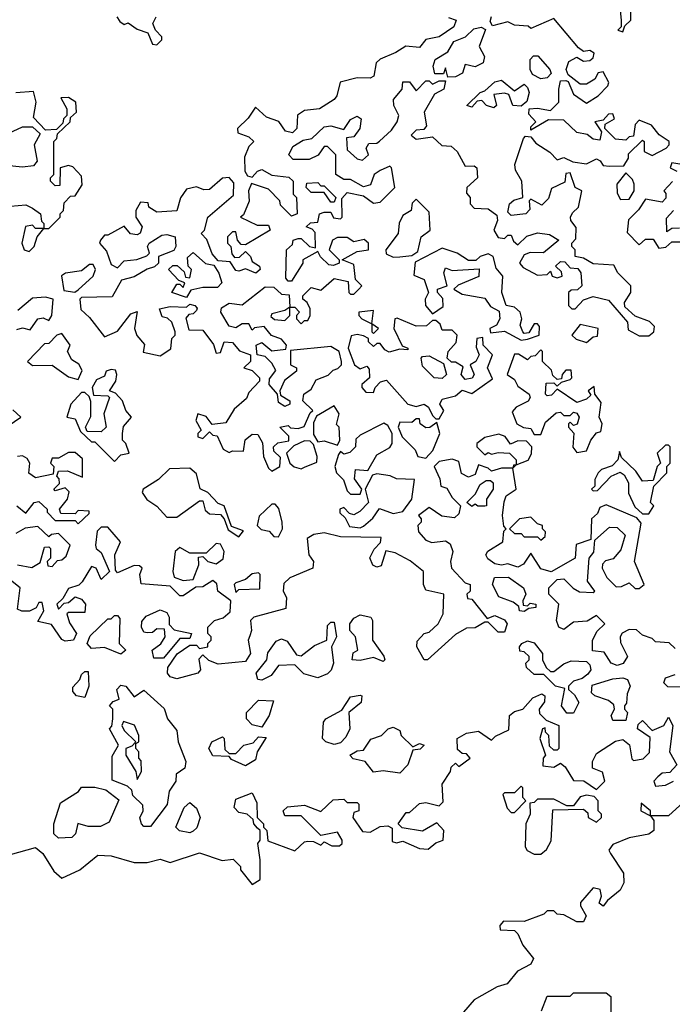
# Model space of a CAD drawing. Extents: x 2380107 to 2585170, y 384273 to 546161.
# Tile 65 of 256: x 2467916 to 2469906, y 459535 to 462537. Entities that reach past the tile are written whole.
import ezdxf

# ---------------------------------------------------------------- set-up
doc = ezdxf.new("R2010")
doc.units = 0

msp = doc.modelspace()

# ---------------------------------------------------------------- linework, layer by layer
at = {"layer": '0CON05XD'}
for points in [[(2469560, 462325), (2469565, 462350), (2469581.7, 462351.7), (2469588.3, 462348.3), (2469605, 462310), (2469645, 462282.5), (2469680, 462305), (2469710, 462335), (2469712.5, 462345), (2469695, 462377.5), (2469680, 462375), (2469670, 462355), (2469645, 462340), (2469625, 462340), (2469588.3, 462368.3), (2469582.5, 462385), (2469590.7, 462409.3), (2469615, 462422.5), (2469635, 462410), (2469655, 462412.5), (2469665, 462420), (2469667.5, 462435), (2469655, 462442.5), (2469635, 462440), (2469620.7, 462450.7), (2469545, 462540), (2469475, 462510), (2469467, 462517), (2469425, 462520), (2469405, 462530), (2469358.3, 462518.3), (2469351.2, 462531.2), (2469355, 462546.2)], [(2469747.5, 462565), (2469750, 462535), (2469750, 462515), (2469740, 462505), (2469755, 462500)], [(2469755, 462500), (2469761.7, 462518.3), (2469780, 462535), (2469780, 462565)], [(2469223.6, 462543.6), (2469247.5, 462535), (2469240, 462515), (2469195.5, 462484.5), (2469155, 462476.7), (2469135, 462452.5), (2469093.6, 462456.4), (2469063.6, 462436.4), (2469015, 462416.7), (2469003.3, 462405), (2468996.2, 462365), (2468985, 462358.8), (2468945, 462360), (2468893.3, 462346.7), (2468883.8, 462305), (2468875, 462293.3), (2468830, 462265), (2468785, 462260), (2468763.8, 462246.2), (2468761.2, 462205), (2468747.7, 462192.3), (2468727, 462197), (2468706.4, 462226.4), (2468669.3, 462239.3), (2468635, 462270), (2468613, 462237), (2468580, 462205), (2468581.7, 462191.7), (2468615, 462180), (2468630, 462165), (2468615, 462150), (2468602.3, 462117.7), (2468602.9, 462075), (2468611.2, 462061.2), (2468625, 462056.7), (2468641.2, 462075), (2468655, 462080), (2468685, 462062.5), (2468737, 462057), (2468750, 462045), (2468750, 462005), (2468760, 461995), (2468762.5, 461945), (2468745, 461937.5), (2468711.7, 461971.7), (2468710, 461985), (2468675, 462020), (2468623, 462037), (2468613.8, 462015), (2468616.4, 461983.6), (2468598.3, 461941.7), (2468590, 461935), (2468640.7, 461910.7), (2468675, 461910), (2468680, 461895), (2468605, 461850), (2468591.7, 461851.7), (2468580, 461865), (2468575, 461890), (2468565, 461890), (2468550, 461875), (2468550, 461855), (2468560, 461845), (2468563, 461823), (2468571.7, 461811.7), (2468587, 461813), (2468605, 461830), (2468620, 461815), (2468625, 461800), (2468647.5, 461785), (2468650, 461775), (2468636.4, 461763.6), (2468605, 461777.5), (2468585, 461770), (2468575, 461772.5), (2468558.3, 461798.3), (2468521.7, 461801.7), (2468503, 461823), (2468487, 461867), (2468470, 461885), (2468480, 461895), (2468490, 461935), (2468568, 462002), (2468569.1, 462039.1), (2468555, 462056), (2468535, 462054), (2468495, 462019.2), (2468478, 462018), (2468455, 462027.5), (2468425, 462020), (2468406.4, 461993.6), (2468395, 461953.8), (2468335, 461950), (2468310, 461965), (2468308.3, 461978.3), (2468285, 461980), (2468270, 461955), (2468270, 461935), (2468290, 461905), (2468284.2, 461885.8), (2468275, 461880.8), (2468254.2, 461884.2), (2468235, 461907.5), (2468185, 461880), (2468175, 461880), (2468162.5, 461865), (2468160, 461855), (2468181.4, 461831.4), (2468195, 461790), (2468215, 461780), (2468235, 461802), (2468274, 461806), (2468303.6, 461816.4), (2468312.5, 461825), (2468306.2, 461845), (2468310.8, 461855), (2468349.5, 461879.5)], [(2468212.5, 462545), (2468221.7, 462531.7), (2468235, 462522.5), (2468247, 462527), (2468275, 462507.5), (2468307, 462497), (2468321.7, 462461.7), (2468335, 462460), (2468350, 462475), (2468350, 462485), (2468330, 462505), (2468322.5, 462525), (2468332.5, 462545)], [(2469221.7, 462361.7), (2469215, 462390), (2469208.3, 462371.7), (2469181.7, 462371.7), (2469177.5, 462395), (2469183.3, 462415), (2469221.7, 462438.3), (2469240, 462470), (2469275.8, 462484.2), (2469300.7, 462509.3), (2469323.6, 462513.6), (2469337, 462507), (2469317.5, 462455), (2469333.3, 462425), (2469330, 462405), (2469305, 462393.3), (2469275, 462400), (2469266.4, 462373.6), (2469245, 462362.5), (2469221.7, 462361.7)], [(2469505, 462356.7), (2469480, 462370), (2469472.5, 462385), (2469472.5, 462415), (2469483, 462427), (2469496.4, 462426.4), (2469532.5, 462385), (2469537, 462373), (2469525, 462360), (2469505, 462356.7)], [(2468349.5, 461879.5), (2468365, 461882), (2468390, 461875), (2468392.5, 461845), (2468386.4, 461833.6), (2468340, 461815), (2468340, 461795), (2468327, 461783), (2468305, 461776.7), (2468265, 461752.5), (2468227, 461743), (2468198.3, 461691.7), (2468105, 461690), (2468100, 461685), (2468103, 461653), (2468129.3, 461629.3), (2468175, 461570), (2468215, 461587.5), (2468255, 461640), (2468275, 461647.5), (2468266.7, 461595), (2468273.9, 461573.9), (2468297, 461547), (2468293.3, 461523.3), (2468345, 461512.5), (2468377, 461533), (2468380, 461565), (2468390, 461575), (2468390, 461585), (2468380, 461615), (2468367, 461627), (2468350.7, 461630.7), (2468342.5, 461655), (2468375, 461662.5), (2468425, 461660), (2468435, 461670), (2468450, 461665), (2468457, 461657), (2468455, 461650), (2468445, 461640), (2468431.7, 461638.3), (2468423, 461627), (2468431.7, 461591.7), (2468475, 461590), (2468507, 461547), (2468515, 461520), (2468528.3, 461521.7), (2468540, 461555), (2468565, 461552.5), (2468587, 461527), (2468620, 461515), (2468620, 461495), (2468600, 461475), (2468625, 461467.5), (2468647.5, 461445), (2468647.5, 461435), (2468615, 461400), (2468608.3, 461381.7), (2468570.7, 461349.3), (2468545, 461307.5), (2468503, 461303), (2468485, 461327.5), (2468460, 461335), (2468453.8, 461315), (2468470, 461285), (2468460, 461275), (2468460, 461265), (2468475, 461260), (2468495, 461280), (2468505, 461270), (2468518.3, 461268.3), (2468537, 461227), (2468555, 461217.5), (2468565, 461222.5), (2468598.3, 461221.7), (2468603.6, 461256.4), (2468625, 461273.3), (2468642.5, 461272.5), (2468657, 461247), (2468660, 461205), (2468675, 461170), (2468685, 461160), (2468710, 461175), (2468711.7, 461201.7), (2468691.7, 461221.7), (2468690, 461235), (2468703, 461247), (2468737.5, 461252.5), (2468737, 461267), (2468710, 461295), (2468735, 461300), (2468742.5, 461292.5), (2468765, 461290), (2468783.3, 461296.7), (2468801.7, 461338.3), (2468810, 461345), (2468780, 461375), (2468782.5, 461395), (2468805, 461410), (2468820.7, 461439.3), (2468857, 461453), (2468871.7, 461468.3), (2468886.4, 461473.6), (2468897.5, 461485), (2468897.5, 461495), (2468890, 461525), (2468865, 461540), (2468741.7, 461528.3), (2468742.5, 461485), (2468760, 461475), (2468760, 461465), (2468723.3, 461436.7), (2468710, 461405), (2468711.7, 461391.7), (2468740, 461375), (2468740, 461365), (2468725, 461357.5), (2468705, 461370), (2468702.5, 461395), (2468677.5, 461425), (2468678.3, 461441.7), (2468697, 461467), (2468685, 461490), (2468665, 461510), (2468640, 461515), (2468637.5, 461545), (2468655, 461552.5), (2468685, 461527.5), (2468727.5, 461532.5), (2468730, 461545), (2468715, 461562.5), (2468683.8, 461573.8), (2468661.7, 461601.7), (2468632.5, 461597.5), (2468625, 461590), (2468615, 461610), (2468595, 461610), (2468575, 461597.5), (2468555, 461602.5), (2468530, 461645), (2468531.7, 461658.3), (2468555, 461672.5), (2468595, 461667.5), (2468665, 461722.5), (2468691.7, 461721.7), (2468715, 461700), (2468738.3, 461698.3), (2468740, 461660), (2468725, 461650), (2468685, 461640), (2468681.7, 461631.7), (2468693, 461623), (2468725, 461620), (2468740, 461635), (2468740, 461660), (2468755, 461660), (2468770, 461645), (2468760, 461635), (2468760, 461625), (2468775, 461610), (2468785, 461620), (2468795, 461620), (2468802.5, 461635), (2468802.5, 461655), (2468792.5, 461675), (2468780, 461685), (2468780, 461695), (2468805, 461720), (2468835, 461712.5), (2468875, 461747.5), (2468918.3, 461738.3), (2468920, 461705), (2468925, 461700), (2468935, 461700), (2468950, 461715), (2468960, 461725), (2468940, 461745), (2468935, 461790), (2468900, 461805), (2468945, 461830), (2468980, 461835), (2468980, 461855), (2468967, 461867), (2468935, 461860), (2468915, 461872.5), (2468885, 461872.5), (2468870, 461865), (2468860, 461835), (2468890, 461805), (2468890, 461795), (2468873, 461787), (2468859.3, 461789.3), (2468833.6, 461813.6), (2468825, 461830), (2468780, 461805), (2468780, 461795), (2468745, 461740), (2468735, 461740), (2468728.3, 461748.3), (2468730, 461835), (2468748.3, 461851.7), (2468750, 461865), (2468765, 461870), (2468775, 461870), (2468800, 461845), (2468818.3, 461841.7), (2468817.5, 461887.5), (2468808.3, 461898.3), (2468790, 461905), (2468803, 461917), (2468825, 461920), (2468830, 461945), (2468845, 461950), (2468865, 461950), (2468873, 461933), (2468895, 461930), (2468900, 461935), (2468898.3, 461991.7), (2468915, 462010), (2468965, 462000), (2468995, 461977.5), (2469015, 461980), (2469060, 462025), (2469050, 462085), (2469045, 462090), (2469015, 462077.5), (2468997.5, 462065), (2468986.4, 462033.6), (2468965, 462027.5), (2468925, 462050), (2468905, 462050), (2468880, 462065), (2468880, 462125), (2468855, 462150), (2468845, 462150), (2468826.4, 462123.6), (2468799.3, 462110.7), (2468750.7, 462110.7), (2468736.7, 462125), (2468749.5, 462150.5), (2468780.6, 462169.4), (2468807.5, 462175), (2468845, 462210), (2468865, 462212.9), (2468905, 462202.5), (2468925, 462232.5), (2468945, 462242.5), (2468957.5, 462235), (2468953.3, 462205), (2468935, 462180), (2468913, 462177), (2468915, 462140), (2468945, 462112.5), (2468961.7, 462108.3), (2468980, 462125), (2468972.5, 462145), (2468980.7, 462159.3), (2469005, 462160), (2469013.3, 462166.7), (2469050, 462200), (2469067.5, 462225), (2469072.5, 462245), (2469056.7, 462275), (2469056.4, 462293.6), (2469082.5, 462325), (2469085, 462347.5), (2469105, 462347.5), (2469125, 462320), (2469155, 462350), (2469165, 462350), (2469175, 462340), (2469195, 462350), (2469215, 462350), (2469210, 462325), (2469180.7, 462309.3), (2469150, 462255), (2469157, 462213), (2469148.3, 462201.7), (2469125, 462200), (2469110, 462185), (2469125, 462172.5), (2469175, 462180), (2469203, 462153), (2469231.7, 462151.7), (2469250, 462135), (2469275, 462090), (2469301.7, 462091.7), (2469310, 462085), (2469312.5, 462055), (2469280, 462025), (2469278.3, 462008.3), (2469290, 461995), (2469290, 461975), (2469301.7, 461961.7), (2469345, 461960), (2469370.7, 461940.7), (2469373.3, 461925), (2469362.5, 461895), (2469375, 461872.5), (2469395, 461870), (2469405, 461880), (2469415, 461880), (2469421.7, 461861.7), (2469435, 461850), (2469463, 461877), (2469495, 461886.7), (2469532, 461882), (2469560, 461865), (2469513.9, 461826.1), (2469473.3, 461826.7), (2469455, 461820), (2469440, 461795), (2469451.7, 461781.7), (2469495, 461757.5), (2469525, 461760), (2469535, 461770), (2469540, 461755), (2469555, 461750), (2469570, 461755), (2469568.3, 461768.3), (2469550, 461785), (2469565, 461800), (2469578.3, 461798.3), (2469595, 461780), (2469618.3, 461778.3), (2469627.5, 461765), (2469630, 461725), (2469617, 461713), (2469598.3, 461711.7), (2469590, 461705), (2469590, 461665), (2469600, 461655), (2469610, 461655), (2469635, 461682.5), (2469665, 461692.5), (2469711.7, 461681.7), (2469770, 461615), (2469771.7, 461591.7), (2469805, 461572.5), (2469835, 461572.5), (2469850, 461585), (2469851.7, 461601.7), (2469837, 461617), (2469793.3, 461633.3), (2469761.7, 461661.7), (2469760, 461675), (2469780, 461705), (2469780, 461725), (2469740, 461765), (2469728.3, 461788.3), (2469665, 461792.5), (2469635, 461810), (2469610, 461815), (2469610, 461835), (2469600, 461845), (2469600, 461855), (2469611.7, 461868.3), (2469613, 461903), (2469596.7, 461925), (2469596.2, 461935), (2469601.7, 461948.3), (2469620, 461965), (2469630, 462015), (2469610, 462025), (2469595, 462070), (2469581.7, 462068.3), (2469578.3, 462041.7), (2469537.5, 462022.5), (2469528.3, 461991.7), (2469508.3, 461971.7), (2469475, 461990), (2469470, 461985), (2469471.7, 461958.3), (2469460, 461945), (2469415, 461940), (2469405, 461950), (2469410, 461975), (2469423.3, 461986.7), (2469450, 461995), (2469447.5, 462045), (2469428.3, 462078.3), (2469426.2, 462095), (2469452.5, 462175), (2469458.3, 462181.7), (2469475, 462180), (2469490.5, 462160.5), (2469533, 462133), (2469555, 462110), (2469575, 462116.7), (2469603, 462103), (2469645, 462097.5), (2469675, 462112.5), (2469686.7, 462106.7), (2469695, 462092.5), (2469715, 462090), (2469758.3, 462091.7), (2469772.5, 462115), (2469772.5, 462127.5), (2469815, 462170), (2469820, 462165), (2469820, 462135), (2469845, 462122.5), (2469887.5, 462145), (2469896.7, 462155), (2469896.7, 462165), (2469866.2, 462186.2), (2469842.5, 462215), (2469805, 462230), (2469793, 462217), (2469788.3, 462181.7), (2469775, 462180), (2469765, 462170), (2469733, 462173), (2469700, 462205), (2469701.7, 462218.3), (2469730, 462235), (2469725, 462250), (2469711.7, 462248.3), (2469695, 462230), (2469670, 462225), (2469690, 462195), (2469685, 462170), (2469665, 462172.5), (2469647, 462187), (2469615, 462192.5), (2469575, 462230), (2469528.3, 462231.7), (2469475, 462200), (2469475, 462210), (2469490, 462225), (2469468.3, 462248.3), (2469470, 462265), (2469495, 462267.5), (2469535, 462260), (2469560, 462285), (2469560, 462325)], [(2469361.7, 462268.3), (2469340, 462275), (2469325, 462290), (2469311.7, 462288.3), (2469295, 462270), (2469280, 462275), (2469320, 462315), (2469335, 462320), (2469365, 462347.5), (2469385, 462352.5), (2469425, 462320), (2469455, 462340), (2469465, 462330), (2469470, 462315), (2469462.5, 462287.5), (2469445, 462273.3), (2469420, 462275), (2469408.3, 462308.3), (2469395, 462312.5), (2469361.7, 462308.3), (2469370, 462275), (2469361.7, 462268.3)], [(2467888.3, 461968.3), (2467935, 461972.5), (2467955, 461962.5), (2467980, 461945), (2467982.5, 461922.5), (2467990, 461915), (2467990, 461900), (2467965, 461900), (2467955, 461910), (2467933.6, 461906.4), (2467922.5, 461855), (2467930, 461835), (2467945, 461830), (2467960, 461845), (2467970, 461875), (2467990, 461900), (2468005, 461900), (2468040, 461935), (2468040, 461945), (2468050, 461955), (2468051.7, 461978.3), (2468071.7, 461998.3), (2468085, 462000), (2468107, 462033), (2468105, 462060), (2468078.3, 462088.3), (2468065, 462092.5), (2468040, 462085), (2468038.3, 462031.7), (2468025, 462030), (2468010, 462045), (2468010, 462055), (2468020, 462065), (2468020, 462165), (2468030, 462175), (2468031.7, 462188.3), (2468070, 462225), (2468071.7, 462238.3), (2468090, 462255), (2468087.5, 462285), (2468065, 462300), (2468041.7, 462298.3), (2468060, 462265), (2468060, 462245), (2468050, 462235), (2468048.3, 462221.7), (2468028.3, 462201.7), (2467995, 462200), (2467958.3, 462238.3), (2467966.7, 462285), (2467958.3, 462318.3), (2467905, 462313.3)], [(2467870, 462185), (2467925, 462210), (2467955, 462210), (2467978.3, 462188.3), (2467960, 462155), (2467970, 462105), (2467958.3, 462091.7), (2467925, 462087.5), (2467875, 462092.5)], [(2469965, 462090), (2469905, 462100), (2469900, 462085), (2469920, 462075)], [(2469748.3, 461988.3), (2469775, 461990), (2469790, 462015), (2469790, 462035), (2469785, 462050), (2469765, 462070), (2469737.5, 462035), (2469738.3, 462008.3), (2469748.3, 461988.3)], [(2468875, 461980), (2468865, 461980), (2468845, 462010), (2468805, 462010), (2468790, 462025), (2468791.7, 462038.3), (2468825, 462040), (2468835, 462030), (2468845, 462030), (2468880, 461995), (2468875, 461980)], [(2469907, 462043), (2469880, 462015), (2469887, 462007), (2469887, 461993), (2469875, 461980), (2469825, 461990), (2469803, 461957), (2469773, 461927), (2469768.3, 461888.3), (2469805, 461850), (2469825, 461867.5), (2469847.5, 461867.5), (2469865, 461840), (2469886.7, 461843.3), (2469905, 461860), (2469935, 461860)], [(2469055, 461813.3), (2469075, 461813.8), (2469111.7, 461818.3), (2469130, 461830), (2469140, 461875), (2469167.5, 461895), (2469165, 461950), (2469125, 461990), (2469113, 461977), (2469110, 461955), (2469085, 461940), (2469073.6, 461916.4), (2469070, 461885), (2469032.5, 461835), (2469033.3, 461823.3), (2469055, 461813.3)], [(2469928.3, 461901.7), (2469905, 461900), (2469890, 461890), (2469888.3, 461931.7), (2469910, 461955)], [(2468425, 461690), (2468380, 461705), (2468395, 461730), (2468405, 461730), (2468415, 461720), (2468420, 461735), (2468401.7, 461741.7), (2468370, 461775), (2468383, 461787), (2468397, 461787), (2468418.3, 461768.3), (2468421.7, 461751.7), (2468435, 461750), (2468440, 461775), (2468430, 461785), (2468428.3, 461811.7), (2468445, 461827.5), (2468483, 461793), (2468508.3, 461788.3), (2468523.9, 461763.9), (2468532.5, 461735), (2468519.3, 461720.7), (2468475, 461720), (2468438.3, 461711.7), (2468425, 461690)], [(2469445, 461560), (2469465, 461562.5), (2469500, 461575), (2469501.7, 461601.7), (2469495, 461610), (2469485, 461610), (2469468.3, 461581.7), (2469455, 461580), (2469450, 461585), (2469442.5, 461605), (2469447.5, 461625), (2469442.5, 461645), (2469425, 461660), (2469400, 461665), (2469386.7, 461705), (2469390, 461755), (2469369.3, 461779.3), (2469360, 461815), (2469345, 461822.5), (2469320, 461815), (2469307, 461803), (2469285, 461802.5), (2469250, 461825), (2469205, 461840), (2469122.5, 461797.5), (2469118.3, 461758.3), (2469150, 461745), (2469162.5, 461705), (2469152.5, 461685), (2469153.3, 461665), (2469175, 461640), (2469207.5, 461662.5), (2469207, 461687), (2469190, 461705), (2469190, 461715), (2469220, 461725), (2469210, 461765), (2469215, 461780), (2469235, 461772.5), (2469317, 461777), (2469316.4, 461753.6), (2469253, 461727), (2469240, 461715), (2469265, 461700), (2469335, 461687.5), (2469352.3, 461662.3), (2469378.3, 461648.3), (2469380, 461625), (2469370, 461605), (2469350, 461595), (2469351.7, 461581.7), (2469395, 461587.5), (2469445, 461560)], [(2468084.1, 461705.9), (2468095, 461713.3), (2468140, 461755), (2468148, 461775), (2468140.7, 461790.7), (2468129.3, 461790.7), (2468105, 461770.8), (2468055.9, 461764.1), (2468044.2, 461755.8), (2468051.3, 461711.3), (2468084.1, 461705.9)], [(2467908, 461592), (2467925, 461597.1), (2467948.8, 461591.2), (2467971.2, 461625), (2467988.1, 461628.1), (2468005, 461620), (2468014, 461635), (2468018, 461685), (2467995, 461690.8), (2467955, 461687.5), (2467910.3, 461649.7)], [(2468995, 461580), (2469010, 461595), (2468990, 461610), (2468995, 461650), (2468950, 461645), (2468950, 461635), (2468960, 461625), (2468990, 461610), (2468990, 461585), (2468995, 461580)], [(2469195, 461320), (2469210, 461345), (2469197.5, 461365), (2469205, 461380), (2469245, 461390), (2469265, 461407.5), (2469295, 461397.5), (2469358.3, 461441.7), (2469342.5, 461475), (2469357.5, 461515), (2469330, 461545), (2469328.3, 461568.3), (2469310, 461565), (2469308.3, 461538.3), (2469317.5, 461515), (2469307.5, 461495), (2469290, 461485), (2469302.5, 461455), (2469296.2, 461443.8), (2469275, 461440), (2469262.5, 461455), (2469268.3, 461478.3), (2469245, 461492.5), (2469233, 461493), (2469220, 461505), (2469222.5, 461525), (2469247, 461553), (2469250, 461575), (2469235, 461590), (2469205, 461590), (2469198.3, 461608.3), (2469185, 461620), (2469175, 461620), (2469157, 461603), (2469125, 461602.5), (2469067, 461627), (2469060, 461625), (2469057.5, 461595), (2469082.5, 461542.5), (2469100, 461535), (2469100, 461530), (2469075, 461532.5), (2469043.3, 461523.3), (2469030, 461530), (2469015, 461550), (2469005, 461550), (2468995, 461540), (2468980, 461555), (2468980, 461565), (2468965, 461572.5), (2468945, 461577.5), (2468927, 461573), (2468917.5, 461535), (2468937.5, 461485), (2468955, 461472.5), (2468975, 461480), (2468981.7, 461471.7), (2468982.5, 461445), (2468960, 461425), (2468960, 461415), (2468971.7, 461401.7), (2468995, 461400), (2469000, 461415), (2469017, 461433), (2469035, 461437.5), (2469100, 461365), (2469125, 461357.5), (2469150, 461365), (2469162.5, 461355), (2469175, 461330), (2469185, 461320), (2469195, 461320)], [(2469645, 461552.5), (2469665, 461570), (2469678.3, 461571.7), (2469680, 461595), (2469625, 461607.5), (2469600, 461575), (2469613.3, 461563.3), (2469645, 461552.5)], [(2468095, 461440), (2468107, 461467), (2468096.4, 461486.4), (2468075, 461500), (2468062.5, 461525), (2468070, 461545), (2468045, 461580), (2468030, 461575), (2468005, 461550), (2467991.7, 461548.3), (2467940, 461495), (2467955, 461482.5), (2468015, 461483.3), (2468065, 461447.5), (2468095, 461440)], [(2469615, 461217.5), (2469645, 461222.5), (2469657.5, 461255), (2469675, 461277.5), (2469688.3, 461281.7), (2469692.5, 461305), (2469683.3, 461325), (2469689.3, 461369.3), (2469670, 461395), (2469668.3, 461418.3), (2469650, 461405), (2469658.3, 461391.7), (2469645, 461380), (2469615, 461370), (2469555, 461410), (2469538.3, 461391.7), (2469525, 461390), (2469520, 461395), (2469521.7, 461428.3), (2469545, 461430), (2469555, 461420), (2469568.3, 461431.7), (2469595, 461440), (2469600, 461445), (2469598.3, 461468.3), (2469581.7, 461468.3), (2469570, 461455), (2469568.3, 461441.7), (2469555, 461440), (2469541.7, 461451.7), (2469538.3, 461468.3), (2469510, 461495), (2469510, 461525), (2469505, 461530), (2469488.3, 461511.7), (2469475, 461510), (2469465, 461500), (2469437, 461517), (2469425, 461517.5), (2469402.5, 461455), (2469425, 461440), (2469435, 461420), (2469470, 461395), (2469472.5, 461385), (2469466.4, 461373.6), (2469430, 461355), (2469418.3, 461341.7), (2469432.5, 461305), (2469453, 461293), (2469475, 461290), (2469485, 461272.5), (2469505, 461272.5), (2469520, 461310), (2469551.7, 461338.3), (2469565, 461340), (2469575, 461330), (2469595, 461330), (2469605, 461340), (2469615, 461337.5), (2469622.5, 461325), (2469616.4, 461303.6), (2469605, 461300), (2469595, 461310), (2469590, 461305), (2469590, 461295), (2469606.4, 461276.4), (2469603.3, 461233.3), (2469615, 461217.5)], [(2469205, 461442.5), (2469180, 461445), (2469145, 461480), (2469140, 461505), (2469145, 461510), (2469165, 461512.5), (2469208.3, 461488.3), (2469217.5, 461455), (2469205, 461442.5)], [(2468205, 461190), (2468225, 461210), (2468250, 461215), (2468240, 461245), (2468230, 461255), (2468230, 461275), (2468233, 461297), (2468257.5, 461325), (2468240, 461345), (2468230, 461375), (2468208.3, 461398.3), (2468190, 461405), (2468210, 461435), (2468212.5, 461455), (2468208.3, 461468.3), (2468195, 461470), (2468180, 461465), (2468175, 461450), (2468150.7, 461439.3), (2468137.5, 461415), (2468141.7, 461391.7), (2468185, 461390), (2468190, 461385), (2468172.5, 461335), (2468180, 461295), (2468165, 461280), (2468121.7, 461281.7), (2468117.5, 461295), (2468133, 461327), (2468133, 461373), (2468128.3, 461388.3), (2468115, 461400), (2468105, 461400), (2468072.5, 461365), (2468060, 461325), (2468085, 461320), (2468101.7, 461281.7), (2468135, 461250), (2468145, 461250), (2468205, 461190)], [(2467881.7, 461298.3), (2467920, 461325), (2467895, 461347.5)], [(2468885, 461240), (2468892.5, 461255), (2468890, 461295), (2468882.5, 461302.5), (2468890, 461335), (2468875, 461360), (2468821.7, 461328.3), (2468812.5, 461307.5), (2468812.5, 461272.5), (2468825, 461250), (2468845, 461252.5), (2468885, 461240)], [(2469155, 461200), (2469176.2, 461223.8), (2469197.5, 461275), (2469188.3, 461308.3), (2469167, 461293), (2469155, 461292.5), (2469137.5, 461305), (2469135, 461320), (2469125, 461320), (2469111.7, 461308.3), (2469075, 461310), (2469070, 461295), (2469082.5, 461265), (2469122.5, 461225), (2469130, 461205), (2469155, 461200)], [(2468955, 461090), (2468960, 461105), (2468937, 461137), (2468940, 461165), (2468977.5, 461162.5), (2469005, 461210), (2469045, 461232.5), (2469052.5, 461245), (2469052.5, 461275), (2469039.3, 461299.3), (2469027, 461307), (2468955, 461270), (2468941.7, 461258.3), (2468940, 461235), (2468923, 461217), (2468905, 461212.5), (2468895, 461220), (2468888.3, 461211.7), (2468877.5, 461175), (2468882.5, 461155), (2468903.6, 461133.6), (2468915, 461100), (2468925, 461090), (2468955, 461090)], [(2469915, 460620), (2469897, 460637), (2469855, 460640), (2469845, 460650), (2469815, 460660), (2469797, 460677), (2469775, 460677.5), (2469753.3, 460666.7), (2469747.5, 460655), (2469748.3, 460638.3), (2469770, 460595), (2469756.4, 460573.6), (2469738.3, 460568.3), (2469720, 460575), (2469698.3, 460608.3), (2469663, 460613), (2469662.5, 460645), (2469677, 460673), (2469700, 460695), (2469675, 460720), (2469647, 460703), (2469605, 460700), (2469575, 460677.5), (2469560, 460685), (2469553.3, 460705), (2469560, 460755), (2469530, 460785), (2469530, 460805), (2469555, 460830), (2469575, 460832.5), (2469603.6, 460803.6), (2469623, 460793), (2469665, 460790), (2469670, 460795), (2469647.5, 460825), (2469652.5, 460895), (2469667, 460913), (2469670, 460950), (2469715, 460990), (2469738.3, 460988.3), (2469762.5, 460965), (2469749.5, 460920.5), (2469726.4, 460893.6), (2469703, 460887), (2469693, 460877), (2469692.5, 460865), (2469706.4, 460836.4), (2469735, 460807.5), (2469751.7, 460808.3), (2469775, 460820), (2469793, 460803), (2469805, 460802.5), (2469820, 460815), (2469791.2, 460885), (2469811.7, 461001.7), (2469798.3, 461018.3), (2469705, 461057.5), (2469685, 461050), (2469678.3, 461031.7), (2469660, 461015), (2469658.3, 460951.7), (2469613.6, 460936.4), (2469610, 460895), (2469537, 460853), (2469505, 460862.5), (2469475, 460910), (2469453, 460877), (2469435, 460867.5), (2469405, 460877.5), (2469385, 460873.3), (2469365, 460877.5), (2469343.6, 460893.6), (2469337.5, 460905), (2469343.6, 460916.4), (2469390, 460945), (2469393, 460977), (2469400, 460985), (2469393, 460993), (2469388.8, 461025), (2469393.3, 461066.7), (2469400, 461085), (2469430, 461105), (2469420, 461170), (2469430, 461180), (2469466.4, 461193.6), (2469477, 461213), (2469477.5, 461235), (2469461.7, 461251.7), (2469435, 461252.5), (2469413, 461243), (2469396.4, 461266.4), (2469377, 461273), (2469335, 461263.3), (2469310, 461245), (2469310, 461235), (2469335, 461210), (2469345, 461217.5), (2469355, 461212.5), (2469375, 461217.5), (2469410, 461215), (2469430, 461195), (2469430, 461180), (2469421.7, 461178.3), (2469420, 461170), (2469385, 461170), (2469355, 461160), (2469345, 461170), (2469315, 461180), (2469305, 461150), (2469285, 461142.5), (2469263.3, 461153.3), (2469255, 461190), (2469235, 461196.7), (2469195, 461190), (2469180, 461175), (2469197, 461137), (2469200, 461115), (2469218.3, 461108.3), (2469235, 461080), (2469260, 461055), (2469255, 461030), (2469241.7, 461018.3), (2469203.6, 461023.6), (2469165, 461050), (2469132.5, 461025), (2469140, 461015), (2469140, 461005), (2469130, 460995), (2469132.5, 460975), (2469155, 460950), (2469173, 460943), (2469215, 460947.5), (2469229.3, 460939.3), (2469236.7, 460915), (2469230, 460885), (2469233.3, 460865), (2469275, 460820), (2469290, 460815), (2469290, 460795), (2469280, 460785), (2469281.7, 460771.7), (2469295, 460770), (2469341.7, 460711.7), (2469365, 460720), (2469395, 460707.5), (2469402.5, 460695), (2469395, 460670), (2469375, 460670), (2469345, 460700), (2469335, 460700), (2469305, 460682.5), (2469278.3, 460681.7), (2469245, 460662.5), (2469160, 460585), (2469150, 460585), (2469127.5, 460625), (2469128.3, 460641.7), (2469150, 460665), (2469165, 460670), (2469192.5, 460695), (2469207.5, 460725), (2469210, 460785), (2469155, 460797.5), (2469147.5, 460815), (2469147.5, 460855), (2469107, 460887), (2469061.7, 460911.7), (2469033, 460917), (2469018.3, 460871.7), (2469005, 460867.5), (2468993.6, 460873.6), (2468983.6, 460896.4), (2468997, 460923), (2469017, 460943), (2469018.3, 460958.3), (2468895, 460960), (2468845, 460972.5), (2468813, 460967), (2468792.5, 460955), (2468797.5, 460905), (2468812.5, 460885), (2468810, 460865), (2468740, 460835), (2468721.7, 460818.3), (2468720, 460795), (2468730, 460775), (2468728.3, 460741.7), (2468630, 460715), (2468620, 460705), (2468623.3, 460675), (2468618.3, 460658.3), (2468613.3, 460645), (2468620, 460605), (2468605, 460580), (2468521.7, 460571.7), (2468493, 460583), (2468475, 460600), (2468462.5, 460587.5), (2468467.5, 460555), (2468460, 460545), (2468395, 460527.5), (2468375, 460533.3), (2468367.5, 460545), (2468368.3, 460561.7), (2468397, 460603), (2468435, 460630), (2468455, 460630), (2468465, 460620), (2468490, 460625), (2468490, 460635), (2468500, 460645), (2468500, 460655), (2468490, 460665), (2468490, 460685), (2468510, 460705), (2468537, 460713), (2468558.3, 460731.7), (2468560, 460765), (2468520, 460795), (2468517, 460817), (2468505, 460827.5), (2468475, 460807.5), (2468453, 460807), (2468415, 460780), (2468405, 460780), (2468375, 460810), (2468287, 460817), (2468282.5, 460845), (2468290, 460865), (2468281.7, 460871.7), (2468265, 460872.5), (2468215, 460850), (2468208.3, 460858.3), (2468206.7, 460905), (2468223.3, 460945), (2468185, 460990), (2468165, 460990), (2468152.5, 460977.5), (2468147.5, 460935), (2468150, 460925), (2468165, 460912.5), (2468190, 460855), (2468165, 460830), (2468150, 460865), (2468135, 460870), (2468106.7, 460823.3), (2468096.7, 460813.3), (2468065, 460802.5), (2468048.3, 460771.7), (2468030, 460755), (2468035, 460740), (2468051.7, 460758.3), (2468065, 460760), (2468085, 460777.5), (2468105, 460770), (2468117.5, 460755), (2468115, 460730), (2468065, 460730), (2468060, 460725), (2468068.3, 460698.3), (2468090, 460665), (2468080, 460645), (2468055, 460642.5), (2468045, 460647.5), (2468013, 460693), (2467971.7, 460701.7), (2467990, 460735), (2467985, 460760), (2467975, 460760), (2467966.7, 460743.3), (2467946.4, 460733.6), (2467923.3, 460733.3), (2467910, 460740), (2467917.5, 460805), (2467888.3, 460828.3)], [(2468775, 461167.5), (2468785, 461172.5), (2468822.5, 461187.5), (2468823.3, 461205), (2468811.7, 461241.7), (2468801.7, 461251.7), (2468785, 461252.5), (2468752.5, 461237.5), (2468730, 461215), (2468740, 461185), (2468753.6, 461173.6), (2468775, 461167.5)], [(2469835, 461030), (2469850, 461055), (2469840, 461065), (2469850, 461115), (2469890, 461155), (2469890, 461175), (2469900, 461185), (2469900, 461235), (2469895, 461240), (2469885, 461240), (2469860, 461215), (2469870, 461185), (2469860, 461175), (2469848.3, 461131.7), (2469815, 461130), (2469795, 461160), (2469751.7, 461201.7), (2469745, 461220), (2469740, 461195), (2469723, 461177), (2469690, 461165), (2469680, 461155), (2469670, 461135), (2469670, 461115), (2469660, 461105), (2469665, 461100), (2469678.3, 461101.7), (2469720, 461145), (2469747, 461157), (2469759.3, 461149.3), (2469772.5, 461125), (2469773, 461093), (2469791.7, 461051.7), (2469815, 461030), (2469835, 461030)], [(2468095, 461000), (2468128.3, 461031.7), (2468128.3, 461038.3), (2468095, 461040), (2468085, 461030), (2468041.7, 461031.7), (2468037.5, 461045), (2468062.5, 461075), (2468067, 461097), (2468055, 461110), (2468025, 461100), (2468020, 461105), (2468037.5, 461122.5), (2468037, 461137), (2468030, 461145), (2468035, 461160), (2468061.7, 461161.7), (2468108.3, 461141.7), (2468108.3, 461198.3), (2468085, 461217.5), (2468065, 461217.5), (2468035, 461200), (2468015, 461200), (2468010, 461185), (2468020, 461175), (2468018.3, 461151.7), (2467965, 461140), (2467943.8, 461153.8), (2467947.5, 461185), (2467939.3, 461199.3), (2467925, 461207.5), (2467910, 461205)], [(2468585, 460960), (2468598.3, 460978.3), (2468561.7, 460991.7), (2468540, 461055), (2468521.7, 461061.7), (2468490, 461095), (2468466.7, 461106.7), (2468455, 461152.5), (2468435, 461170), (2468373, 461167), (2468340, 461135), (2468292.5, 461105), (2468290, 461095), (2468303.6, 461073.6), (2468335, 461053.3), (2468365, 461020), (2468395, 461020), (2468465, 461070), (2468475, 461070), (2468481.7, 461041.7), (2468495, 461030), (2468528.3, 461028.3), (2468540, 461015), (2468551.7, 460981.7), (2468585, 460960)], [(2468955, 460987.5), (2468965, 460992.5), (2468993, 461017), (2469013.3, 461046.7), (2469055, 461031.2), (2469085, 461037.5), (2469112.5, 461075), (2469120, 461135), (2469065, 461137.5), (2469046.4, 461146.4), (2469005, 461152.5), (2468991.7, 461148.3), (2468970, 461105), (2468980, 461065), (2468953, 461037), (2468935, 461027.5), (2468921.7, 461031.7), (2468905, 461050), (2468892.5, 461045), (2468893, 461033), (2468908.3, 461018.3), (2468921.7, 460991.7), (2468955, 460987.5)], [(2469295, 461052.5), (2469280, 461065), (2469305, 461090), (2469320.7, 461119.3), (2469338.3, 461131.7), (2469351.7, 461131.7), (2469360, 461125), (2469360, 461105), (2469340, 461075), (2469340, 461055), (2469335, 461053.3), (2469313.6, 461053.6), (2469305, 461060), (2469295, 461052.5)], [(2467907.5, 461055), (2467935, 461032.5), (2467960, 461065), (2467975, 461067.5), (2468000, 461045), (2468000, 461035), (2468025, 461010), (2468085, 461010), (2468095, 461000)], [(2468705, 460960), (2468717.5, 460985), (2468716.7, 461005), (2468707, 461047), (2468695, 461060), (2468685, 461060), (2468647, 461023), (2468640, 460995), (2468653, 460983), (2468677, 460977), (2468691.7, 460961.7), (2468705, 460960)], [(2469505, 460950), (2469518.3, 460961.7), (2469520, 460975), (2469510, 460985), (2469510, 460995), (2469495, 461000), (2469475, 461020), (2469440, 461015), (2469410, 460985), (2469425, 460970), (2469445, 460970), (2469455, 460960), (2469495, 460960), (2469505, 460950)], [(2467933.3, 460986.7), (2467905, 460970)], [(2467910, 460875), (2467953, 460867), (2467978.3, 460881.7), (2467991.7, 460928.3), (2468005, 460930), (2468010, 460925), (2468010, 460895), (2468000, 460885), (2468001.7, 460871.7), (2468015, 460870), (2468031.7, 460888.3), (2468045, 460890), (2468058.3, 460901.7), (2468070, 460935), (2468035, 460970), (2468013, 460967), (2468005, 460960), (2467971.7, 460991.7), (2467933.3, 460986.7)], [(2468415, 460826.7), (2468445, 460830), (2468462.5, 460875), (2468461.7, 460898.3), (2468475, 460900), (2468490, 460885), (2468515, 460877.5), (2468536.4, 460893.6), (2468540, 460915), (2468528.3, 460938.3), (2468515, 460940), (2468485, 460910), (2468435, 460910), (2468405, 460927.5), (2468390, 460915), (2468383.3, 460855), (2468387.5, 460837.5), (2468415, 460826.7)], [(2468575, 460790), (2468585, 460800), (2468648.3, 460801.7), (2468650, 460845), (2468645, 460850), (2468625, 460847.5), (2468605, 460830), (2468575, 460820), (2468570, 460815), (2468575, 460790)], [(2469455, 460732.5), (2469440, 460735), (2469438.3, 460748.3), (2469420.7, 460760.7), (2469377, 460777), (2469357.5, 460815), (2469363.6, 460836.4), (2469407, 460837), (2469452.5, 460805), (2469460, 460785), (2469450, 460765), (2469451.7, 460751.7), (2469465, 460750), (2469472.5, 460757.5), (2469490, 460755), (2469490, 460745), (2469468.3, 460741.7), (2469455, 460732.5)], [(2468225, 460602.5), (2468175, 460622.5), (2468135, 460620), (2468122.5, 460635), (2468131.2, 460658.8), (2468185, 460710), (2468195, 460710), (2468205, 460720), (2468215, 460720), (2468221.7, 460711.7), (2468220, 460635), (2468240, 460615), (2468225, 460602.5)], [(2468355, 460590), (2468325, 460590), (2468320, 460615), (2468346.4, 460633.6), (2468360, 460655), (2468358.3, 460678.3), (2468335, 460680), (2468321.7, 460668.3), (2468305, 460667.5), (2468295, 460670), (2468287.5, 460685), (2468288.3, 460701.7), (2468301.7, 460718.3), (2468345, 460737.5), (2468365, 460730), (2468372.5, 460715), (2468372.5, 460692.5), (2468387, 460677), (2468440, 460665), (2468435, 460650), (2468405, 460650), (2468355, 460590)], [(2469025, 460580), (2468995, 460592.5), (2468955, 460583.3), (2468930, 460585), (2468933.3, 460606.7), (2468947.5, 460615), (2468940, 460655), (2468922.5, 460675), (2468922.5, 460695), (2468935, 460712.5), (2468955, 460722.5), (2468987.5, 460715), (2468992.5, 460705), (2468992.5, 460645), (2469026.7, 460596.7), (2469030, 460585), (2469025, 460580)], [(2468655, 460523.3), (2468642.5, 460525), (2468637.5, 460545), (2468670, 460585), (2468673.3, 460606.7), (2468698.3, 460641.7), (2468715, 460648.8), (2468732.3, 460642.3), (2468760.7, 460600.7), (2468775, 460597.5), (2468815, 460629.2), (2468852.5, 460645), (2468855, 460690), (2468865, 460700), (2468875, 460700), (2468882.5, 460655), (2468867.5, 460625), (2468873.3, 460575), (2468866.1, 460553.9), (2468855, 460542.5), (2468825, 460530), (2468782.5, 460542.5), (2468755, 460570), (2468705, 460567.5), (2468683, 460537), (2468655, 460523.3)], [(2469605, 460422.5), (2469585, 460422.5), (2469568.8, 460445), (2469578.3, 460498.3), (2469550, 460505), (2469515, 460540), (2469485, 460540), (2469461.7, 460561.7), (2469460, 460575), (2469470, 460585), (2469470, 460595), (2469455, 460610), (2469441.7, 460611.7), (2469440, 460625), (2469447.5, 460635), (2469465, 460643.3), (2469485, 460637.5), (2469510, 460605), (2469510, 460585), (2469521.7, 460561.7), (2469535, 460550), (2469545, 460550), (2469575, 460572.5), (2469598.3, 460581.7), (2469645, 460580), (2469655, 460570), (2469657.5, 460555), (2469648.3, 460541.7), (2469631.7, 460528.3), (2469605, 460520), (2469590, 460505), (2469590, 460495), (2469608.3, 460478.3), (2469621.2, 460455), (2469605, 460422.5)], [(2468115, 460470), (2468090, 460475), (2468078.3, 460488.3), (2468078.3, 460501.7), (2468100, 460525), (2468105, 460540), (2468115, 460550), (2468125, 460550), (2468127.5, 460505), (2468115, 460470)], [(2469931.7, 460501.7), (2469893, 460503), (2469880, 460515), (2469885, 460530), (2469915, 460540)], [(2468315, 460077.5), (2468295, 460077.5), (2468287.5, 460085), (2468283, 460103), (2468292.5, 460125), (2468291.7, 460141.7), (2468261.7, 460171.7), (2468258.3, 460188.3), (2468245, 460200), (2468198.3, 460218.3), (2468198.3, 460291.7), (2468217.5, 460325), (2468190, 460375), (2468197, 460383), (2468200, 460405), (2468200, 460435), (2468190, 460445), (2468201.7, 460458.3), (2468220, 460465), (2468212.5, 460495), (2468225, 460507.5), (2468240, 460505), (2468265, 460472.5), (2468295, 460492.5), (2468356.4, 460436.4), (2468367.5, 460405), (2468395, 460370), (2468400, 460335), (2468422.5, 460275), (2468420, 460255), (2468393, 460237), (2468392.5, 460215), (2468372.5, 460185), (2468366.1, 460143.9), (2468315, 460077.5)], [(2469765, 460400), (2469725, 460400), (2469720, 460415), (2469730, 460435), (2469728.3, 460448.3), (2469711.7, 460461.7), (2469670, 460475), (2469660, 460485), (2469661.7, 460508.3), (2469725, 460527.5), (2469755, 460530), (2469770, 460525), (2469777.5, 460505), (2469768.3, 460481.7), (2469767, 460453), (2469760, 460445), (2469760, 460435), (2469770, 460425), (2469765, 460400)], [(2467888.3, 459991.7), (2467965, 460013.3), (2467986.7, 459995), (2468020.7, 459940.7), (2468045, 459920), (2468100, 459945), (2468155, 459990), (2468195, 459987.5), (2468265, 459967.5), (2468305, 459967.5), (2468345, 459977.5), (2468375, 459967.5), (2468465, 459996.7), (2468533.6, 459973.6), (2468567.5, 459977.5), (2468590, 459955), (2468590, 459945), (2468625, 459900), (2468650, 459915), (2468650, 459975), (2468642.5, 460025), (2468650, 460035), (2468650, 460065), (2468641.7, 460071.7), (2468630, 460085), (2468628.3, 460098.3), (2468610, 460115), (2468585, 460120), (2468570, 460135), (2468575, 460160), (2468625, 460180), (2468639.3, 460149.3), (2468640, 460105), (2468660, 460085), (2468660, 460075), (2468670, 460065), (2468673, 460033), (2468755, 460002.5), (2468785, 460030), (2468795, 460032.5), (2468811.7, 460031.7), (2468835, 460020), (2468845, 460030), (2468868.3, 460018.3), (2468891.7, 460018.3), (2468900, 460025), (2468900, 460035), (2468885, 460060), (2468835, 460050), (2468775, 460110), (2468725, 460110), (2468720, 460125), (2468733, 460137), (2468785, 460142.5), (2468835, 460122.5), (2468871.7, 460158.3), (2468905, 460160), (2468915, 460150), (2468945, 460150), (2468950, 460145), (2468950, 460125), (2468935, 460120), (2468932.5, 460105), (2468961.7, 460061.7), (2468985, 460060), (2469015, 460077.5), (2469039.3, 460079.3), (2469052.5, 460072.5), (2469051.7, 460031.7), (2469065, 460027.5), (2469085, 460032.5), (2469135, 460010), (2469161.7, 460008.3), (2469185, 460027.5), (2469207.5, 460035), (2469210, 460065), (2469188.3, 460088.3), (2469145, 460062.5), (2469083, 460073), (2469070, 460085), (2469095, 460120), (2469105, 460120), (2469135, 460146.7), (2469155, 460150), (2469195, 460140), (2469207.5, 460152.5), (2469204.2, 460205.8), (2469230, 460245), (2469231.7, 460258.3), (2469245, 460270), (2469255, 460260), (2469290, 460285), (2469278.3, 460298.3), (2469265, 460300), (2469251.7, 460311.7), (2469250, 460345), (2469278.3, 460361.7), (2469315, 460367.5), (2469355, 460340), (2469367.5, 460352.5), (2469408.3, 460371.7), (2469410, 460415), (2469425, 460427.5), (2469450, 460435), (2469480.7, 460469.3), (2469508.3, 460481.7), (2469517.5, 460475), (2469517, 460457), (2469500, 460435), (2469501.7, 460421.7), (2469521.7, 460401.7), (2469560, 460385), (2469560, 460315), (2469555, 460310), (2469545, 460310), (2469531.7, 460321.7), (2469530, 460355), (2469520, 460365), (2469518.3, 460378.3), (2469510, 460375), (2469502.5, 460345), (2469520, 460295), (2469512.5, 460285), (2469511.7, 460261.7), (2469545, 460257.5), (2469565, 460270), (2469579.3, 460259.3), (2469605, 460217.5), (2469636.4, 460216.4), (2469675, 460190), (2469700, 460215), (2469693, 460243), (2469662.5, 460255), (2469662.5, 460275), (2469675, 460300), (2469733, 460337), (2469755, 460342.5), (2469776.2, 460326.2), (2469783, 460283), (2469788.3, 460278.3), (2469817, 460283), (2469837, 460303), (2469838.3, 460348.3), (2469800, 460375), (2469801.7, 460388.3), (2469815, 460400), (2469845, 460370), (2469880, 460385), (2469895, 460410), (2469907.5, 460385), (2469897.5, 460305), (2469920, 460265), (2469898.3, 460241.7), (2469875, 460240), (2469861.7, 460228.3), (2469850, 460215), (2469855, 460200), (2469885, 460203.3), (2469910, 460215)], [(2468875, 460327.5), (2468850, 460335), (2468840, 460345), (2468842.5, 460395), (2468850, 460405), (2468898.3, 460431.7), (2468925, 460472.5), (2468955, 460477.5), (2468960, 460475), (2468957.5, 460455), (2468920, 460425), (2468922.5, 460375), (2468910.7, 460349.3), (2468895, 460332.5), (2468875, 460327.5)], [(2468655, 460380), (2468625, 460387.5), (2468607.5, 460405), (2468607.5, 460425), (2468645, 460462.5), (2468690, 460460), (2468677.5, 460415), (2468655, 460380)], [(2468275, 460220), (2468287.5, 460245), (2468287, 460277), (2468280, 460285), (2468280, 460305), (2468270, 460315), (2468270, 460330), (2468280, 460335), (2468280, 460355), (2468266.4, 460386.4), (2468232.5, 460397.5), (2468227.5, 460385), (2468235, 460370), (2468270, 460335), (2468258.3, 460321.7), (2468240, 460315), (2468240, 460295), (2468270, 460245), (2468275, 460220)], [(2469075, 460240), (2469025, 460246.7), (2468995, 460242.5), (2468970, 460275), (2468933, 460283), (2468922.5, 460295), (2468945, 460307.5), (2468965, 460310), (2468987, 460343), (2469020, 460355), (2469040, 460375), (2469055, 460380), (2469075, 460370), (2469080, 460355), (2469115, 460320), (2469135, 460330), (2469150, 460325), (2469137, 460313), (2469115, 460310), (2469100, 460265), (2469075, 460240)], [(2468605, 460262.5), (2468561.7, 460281.7), (2468555, 460290), (2468505, 460292.5), (2468493.3, 460315), (2468502.5, 460335), (2468535, 460350), (2468540, 460345), (2468541.7, 460311.7), (2468555, 460300), (2468575, 460300), (2468600, 460325), (2468628.3, 460331.7), (2468645, 460350), (2468668.3, 460348.3), (2468640, 460305), (2468635, 460280), (2468605, 460262.5)], [(2468035, 460041.2), (2468020, 460055), (2468020, 460085), (2468040.7, 460149.3), (2468096.1, 460183.9), (2468105, 460197.5), (2468145, 460197.5), (2468178.8, 460188.8), (2468218.3, 460158.3), (2468189.3, 460090.7), (2468163, 460077), (2468125, 460076.7), (2468093.3, 460086.7), (2468086.7, 460055), (2468075, 460043.3), (2468035, 460041.2)], [(2469975, 460182.5), (2469895, 460110), (2469840, 460110), (2469840, 460125), (2469811.7, 460148.3), (2469810, 460125), (2469840, 460110), (2469850, 460095), (2469850, 460065), (2469835, 460053.3), (2469775, 460042.5), (2469725, 460022.5), (2469712.5, 460005), (2469717.5, 459995), (2469757.5, 459935), (2469758.8, 459905), (2469747, 459883), (2469708.3, 459851.7), (2469695.9, 459834.1), (2469683.6, 459843.6), (2469690, 459865), (2469686.7, 459885), (2469665, 459890), (2469626.2, 459845), (2469626.2, 459835), (2469643.8, 459805), (2469635, 459786.7), (2469615, 459786.2), (2469575, 459807.5), (2469555, 459810), (2469545, 459820), (2469525, 459820), (2469515, 459810), (2469455, 459787.5), (2469391.7, 459788.3), (2469380, 459775), (2469381.7, 459761.7), (2469425, 459760), (2469435, 459750), (2469450, 459715), (2469482.5, 459675), (2469475, 459657.5), (2469433.8, 459636.2), (2469402.3, 459597.7), (2469372, 459588), (2469301.7, 459548.3), (2469269.2, 459510.8)], [(2469425, 460120), (2469460, 460155), (2469450, 460165), (2469450, 460195), (2469445, 460200), (2469425, 460180), (2469395, 460180), (2469390, 460175), (2469403, 460133), (2469415, 460120), (2469425, 460120)], [(2468435, 460057.5), (2468403.6, 460063.6), (2468392.5, 460075), (2468417.5, 460135), (2468435, 460150), (2468455, 460132.5), (2468466.2, 460105), (2468456.7, 460073.3), (2468445, 460062.5), (2468435, 460057.5)], [(2469505, 459992.5), (2469523, 460007), (2469537, 460033), (2469541.7, 460128.3), (2469635, 460130), (2469648.3, 460118.3), (2469650, 460105), (2469675, 460090), (2469690, 460105), (2469690, 460115), (2469680, 460125), (2469680, 460155), (2469668.3, 460168.3), (2469645, 460172.5), (2469625, 460167.5), (2469605, 460140), (2469585, 460140), (2469545, 460160), (2469495, 460160), (2469485, 460150), (2469471.7, 460148.3), (2469472.5, 460115), (2469460, 460085), (2469457.5, 460015), (2469463.6, 460003.6), (2469485, 459992.5), (2469505, 459992.5)], [(2469507.5, 459515), (2469525, 459560), (2469595, 459560), (2469605, 459570), (2469705, 459570), (2469718.3, 459558.3), (2469720, 459395)]]:
    msp.add_lwpolyline(points, dxfattribs=at)

doc.saveas('drawing.dxf')
